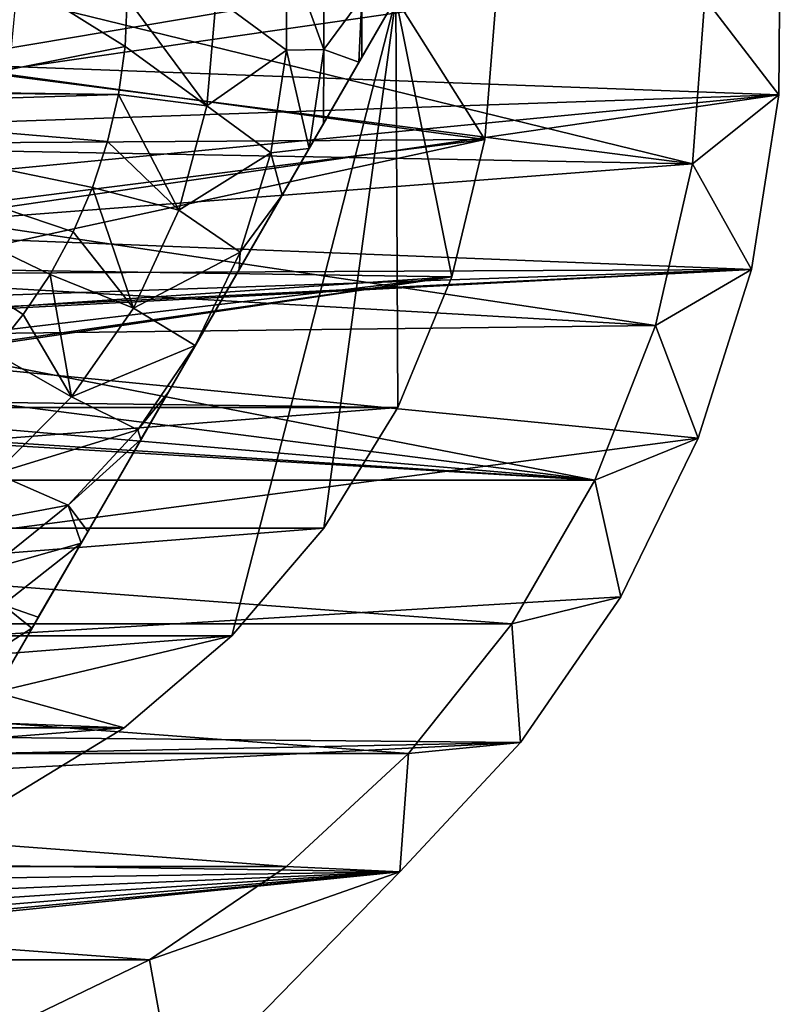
# Model space of a CAD drawing. Header units: inches. Extents: x -9.1 to 9.1, y 0 to 18.8.
# Tile 222 of 256: x -8.529 to -8.358, y 18 to 18.221. Entities that reach past the tile are written whole.
import ezdxf

# ---------------------------------------------------------------- set-up
doc = ezdxf.new("R2010")
doc.units = ezdxf.units.IN
doc.header["$LTSCALE"] = 65.185185
doc.header["$MEASUREMENT"] = 0
for name, color, linetype in [('217', 7, 'CONTINUOUS'), ('220', 7, 'CONTINUOUS'), ('535', 7, 'CONTINUOUS'), ('536', 7, 'CONTINUOUS'), ('538', 7, 'CONTINUOUS'), ('539', 7, 'CONTINUOUS'), ('545', 7, 'CONTINUOUS'), ('550', 7, 'CONTINUOUS'), ('551', 7, 'CONTINUOUS'), ('574', 7, 'CONTINUOUS'), ('69', 7, 'CONTINUOUS'), ('75', 7, 'CONTINUOUS'), ('828', 7, 'CONTINUOUS'), ('91', 7, 'CONTINUOUS'), ('95', 7, 'CONTINUOUS')]:
    doc.layers.add(name, color=color, linetype=linetype)

msp = doc.modelspace()

# ---------------------------------------------------------------- linework, layer by layer
at = {"layer": '217', "color": 252, "linetype": 'Continuous', "true_color": 0x969696}
for points in [[(-8.53, 18.226, 6.407), (-8.37779, 18.18874, 6.407), (-8.53162, 18.20854, 6.407), (-8.53, 18.226, 6.407)], [(-8.375, 18.226, 6.407), (-8.37779, 18.18874, 6.407), (-8.53, 18.226, 6.407), (-8.375, 18.226, 6.407)], [(-8.53162, 18.20854, 6.407), (-8.37779, 18.18874, 6.407), (-8.53642, 18.19168, 6.407), (-8.53162, 18.20854, 6.407)], [(-8.53642, 18.19168, 6.407), (-8.37779, 18.18874, 6.407), (-8.54423, 18.17599, 6.407), (-8.53642, 18.19168, 6.407)], [(-8.37779, 18.18874, 6.407), (-8.38611, 18.15231, 6.407), (-8.54423, 18.17599, 6.407), (-8.37779, 18.18874, 6.407)], [(-8.54423, 18.17599, 6.407), (-8.38611, 18.15231, 6.407), (-8.55479, 18.162, 6.407), (-8.54423, 18.17599, 6.407)], [(-8.55479, 18.162, 6.407), (-8.38611, 18.15231, 6.407), (-8.56775, 18.15019, 6.407), (-8.55479, 18.162, 6.407)], [(-8.38611, 18.15231, 6.407), (-8.39976, 18.11753, 6.407), (-8.56775, 18.15019, 6.407), (-8.38611, 18.15231, 6.407)], [(-8.56775, 18.15019, 6.407), (-8.39976, 18.11753, 6.407), (-8.58265, 18.14096, 6.407), (-8.56775, 18.15019, 6.407)], [(-8.58265, 18.14096, 6.407), (-8.39976, 18.11753, 6.407), (-8.599, 18.13463, 6.407), (-8.58265, 18.14096, 6.407)], [(-8.599, 18.13463, 6.407), (-8.39976, 18.11753, 6.407), (-8.61623, 18.13141, 6.407), (-8.599, 18.13463, 6.407)], [(-8.39976, 18.11753, 6.407), (-8.85024, 18.11753, 6.407), (-8.63377, 18.13141, 6.407), (-8.39976, 18.11753, 6.407)], [(-8.61623, 18.13141, 6.407), (-8.39976, 18.11753, 6.407), (-8.63377, 18.13141, 6.407), (-8.61623, 18.13141, 6.407)], [(-8.83156, 18.08517, 6.407), (-8.85024, 18.11753, 6.407), (-8.41844, 18.08517, 6.407), (-8.83156, 18.08517, 6.407)], [(-8.41844, 18.08517, 6.407), (-8.85024, 18.11753, 6.407), (-8.39976, 18.11753, 6.407), (-8.41844, 18.08517, 6.407)], [(-8.80826, 18.05596, 6.407), (-8.83156, 18.08517, 6.407), (-8.44174, 18.05596, 6.407), (-8.80826, 18.05596, 6.407)], [(-8.44174, 18.05596, 6.407), (-8.83156, 18.08517, 6.407), (-8.41844, 18.08517, 6.407), (-8.44174, 18.05596, 6.407)], [(-8.78087, 18.03054, 6.407), (-8.80826, 18.05596, 6.407), (-8.46913, 18.03054, 6.407), (-8.78087, 18.03054, 6.407)], [(-8.46913, 18.03054, 6.407), (-8.80826, 18.05596, 6.407), (-8.44174, 18.05596, 6.407), (-8.46913, 18.03054, 6.407)], [(-8.75, 18.00949, 6.407), (-8.78087, 18.03054, 6.407), (-8.5, 18.00949, 6.407), (-8.75, 18.00949, 6.407)], [(-8.5, 18.00949, 6.407), (-8.78087, 18.03054, 6.407), (-8.46913, 18.03054, 6.407), (-8.5, 18.00949, 6.407)], [(-8.53366, 17.99328, 6.407), (-8.75, 18.00949, 6.407), (-8.5, 18.00949, 6.407), (-8.53366, 17.99328, 6.407)]]:
    msp.add_3dface(points, dxfattribs=at)
at = {"layer": '220', "color": 252, "linetype": 'Continuous', "true_color": 0x969696}
for points in [[(-8.375, 18.226, 6.532), (-8.37779, 18.18874, 6.532), (-8.375, 18.226, 6.407), (-8.375, 18.226, 6.532)], [(-8.375, 18.226, 6.407), (-8.37779, 18.18874, 6.532), (-8.37779, 18.18874, 6.407), (-8.375, 18.226, 6.407)], [(-8.37779, 18.18874, 6.532), (-8.38611, 18.15231, 6.532), (-8.37779, 18.18874, 6.407), (-8.37779, 18.18874, 6.532)], [(-8.38611, 18.15231, 6.532), (-8.38611, 18.15231, 6.407), (-8.37779, 18.18874, 6.407), (-8.38611, 18.15231, 6.532)], [(-8.38611, 18.15231, 6.532), (-8.39976, 18.11753, 6.532), (-8.38611, 18.15231, 6.407), (-8.38611, 18.15231, 6.532)], [(-8.39976, 18.11753, 6.532), (-8.39976, 18.11753, 6.407), (-8.38611, 18.15231, 6.407), (-8.39976, 18.11753, 6.532)], [(-8.39976, 18.11753, 6.532), (-8.41844, 18.08517, 6.532), (-8.41844, 18.08517, 6.407), (-8.39976, 18.11753, 6.532)], [(-8.39976, 18.11753, 6.532), (-8.41844, 18.08517, 6.407), (-8.39976, 18.11753, 6.407), (-8.39976, 18.11753, 6.532)], [(-8.41844, 18.08517, 6.532), (-8.44174, 18.05596, 6.532), (-8.44174, 18.05596, 6.407), (-8.41844, 18.08517, 6.532)], [(-8.41844, 18.08517, 6.532), (-8.44174, 18.05596, 6.407), (-8.41844, 18.08517, 6.407), (-8.41844, 18.08517, 6.532)], [(-8.44174, 18.05596, 6.532), (-8.46913, 18.03054, 6.532), (-8.46913, 18.03054, 6.407), (-8.44174, 18.05596, 6.532)], [(-8.44174, 18.05596, 6.532), (-8.46913, 18.03054, 6.407), (-8.44174, 18.05596, 6.407), (-8.44174, 18.05596, 6.532)], [(-8.46913, 18.03054, 6.532), (-8.5, 18.00949, 6.532), (-8.5, 18.00949, 6.407), (-8.46913, 18.03054, 6.532)], [(-8.46913, 18.03054, 6.532), (-8.5, 18.00949, 6.407), (-8.46913, 18.03054, 6.407), (-8.46913, 18.03054, 6.532)], [(-8.5, 18.00949, 6.532), (-8.53367, 17.99328, 6.532), (-8.53366, 17.99328, 6.407), (-8.5, 18.00949, 6.532)], [(-8.5, 18.00949, 6.532), (-8.53366, 17.99328, 6.407), (-8.5, 18.00949, 6.407), (-8.5, 18.00949, 6.532)]]:
    msp.add_3dface(points, dxfattribs=at)
at = {"layer": '535', "color": 252, "linetype": 'Continuous', "true_color": 0x969696}
for points in [[(-8.53467, 18.226, 6.319), (-8.5362, 18.20948, 6.319), (-8.422, 18.226, 6.319), (-8.53467, 18.226, 6.319)], [(-8.422, 18.226, 6.319), (-8.5362, 18.20948, 6.319), (-8.4245, 18.19424, 6.319), (-8.422, 18.226, 6.319)], [(-8.5362, 18.20948, 6.319), (-8.54075, 18.19343, 6.319), (-8.4245, 18.19424, 6.319), (-8.5362, 18.20948, 6.319)], [(-8.54817, 18.1785, 6.319), (-8.55821, 18.16518, 6.319), (-8.4245, 18.19424, 6.319), (-8.54817, 18.1785, 6.319)], [(-8.4245, 18.19424, 6.319), (-8.55821, 18.16518, 6.319), (-8.43194, 18.16327, 6.319), (-8.4245, 18.19424, 6.319)], [(-8.54075, 18.19343, 6.319), (-8.54817, 18.1785, 6.319), (-8.4245, 18.19424, 6.319), (-8.54075, 18.19343, 6.319)], [(-8.55821, 18.16518, 6.319), (-8.57054, 18.15394, 6.319), (-8.43194, 18.16327, 6.319), (-8.55821, 18.16518, 6.319)], [(-8.60026, 18.13913, 6.319), (-8.61666, 18.13606, 6.319), (-8.43194, 18.16327, 6.319), (-8.60026, 18.13913, 6.319)], [(-8.43194, 18.16327, 6.319), (-8.61666, 18.13606, 6.319), (-8.44413, 18.13384, 6.319), (-8.43194, 18.16327, 6.319)], [(-8.58471, 18.14515, 6.319), (-8.60026, 18.13913, 6.319), (-8.43194, 18.16327, 6.319), (-8.58471, 18.14515, 6.319)], [(-8.57054, 18.15394, 6.319), (-8.58471, 18.14515, 6.319), (-8.43194, 18.16327, 6.319), (-8.57054, 18.15394, 6.319)], [(-8.44413, 18.13384, 6.319), (-8.61666, 18.13606, 6.319), (-8.80587, 18.13384, 6.319), (-8.44413, 18.13384, 6.319)], [(-8.78923, 18.10668, 6.319), (-8.44413, 18.13384, 6.319), (-8.80587, 18.13384, 6.319), (-8.78923, 18.10668, 6.319)], [(-8.46077, 18.10668, 6.319), (-8.44413, 18.13384, 6.319), (-8.78923, 18.10668, 6.319), (-8.46077, 18.10668, 6.319)], [(-8.76854, 18.08246, 6.319), (-8.46077, 18.10668, 6.319), (-8.78923, 18.10668, 6.319), (-8.76854, 18.08246, 6.319)], [(-8.48146, 18.08246, 6.319), (-8.46077, 18.10668, 6.319), (-8.76854, 18.08246, 6.319), (-8.48146, 18.08246, 6.319)], [(-8.74432, 18.06177, 6.319), (-8.48146, 18.08246, 6.319), (-8.76854, 18.08246, 6.319), (-8.74432, 18.06177, 6.319)], [(-8.50568, 18.06177, 6.319), (-8.48146, 18.08246, 6.319), (-8.74432, 18.06177, 6.319), (-8.50568, 18.06177, 6.319)], [(-8.71716, 18.04513, 6.319), (-8.50568, 18.06177, 6.319), (-8.74432, 18.06177, 6.319), (-8.71716, 18.04513, 6.319)], [(-8.53284, 18.04513, 6.319), (-8.50568, 18.06177, 6.319), (-8.71716, 18.04513, 6.319), (-8.53284, 18.04513, 6.319)]]:
    msp.add_3dface(points, dxfattribs=at)
at = {"layer": '536', "color": 252, "linetype": 'Continuous', "true_color": 0x969696}
for points in [[(-8.48146, 18.08246, 6.294), (-8.53479, 18.06975, 6.294), (-8.44458, 18.226, 6.294), (-8.48146, 18.08246, 6.294)], [(-8.46077, 18.10668, 6.294), (-8.48146, 18.08246, 6.294), (-8.44458, 18.226, 6.294), (-8.46077, 18.10668, 6.294)], [(-8.44413, 18.13384, 6.294), (-8.46077, 18.10668, 6.294), (-8.44458, 18.226, 6.294), (-8.44413, 18.13384, 6.294)], [(-8.43194, 18.16327, 6.294), (-8.44413, 18.13384, 6.294), (-8.44458, 18.226, 6.294), (-8.43194, 18.16327, 6.294)], [(-8.4245, 18.19424, 6.294), (-8.43194, 18.16327, 6.294), (-8.44458, 18.226, 6.294), (-8.4245, 18.19424, 6.294)], [(-8.422, 18.226, 6.294), (-8.4245, 18.19424, 6.294), (-8.44458, 18.226, 6.294), (-8.422, 18.226, 6.294)], [(-8.48146, 18.08246, 6.294), (-8.50568, 18.06177, 6.294), (-8.53479, 18.06975, 6.294), (-8.48146, 18.08246, 6.294)], [(-8.50568, 18.06177, 6.294), (-8.74432, 18.06177, 6.294), (-8.71521, 18.06975, 6.294), (-8.50568, 18.06177, 6.294)], [(-8.53479, 18.06975, 6.294), (-8.50568, 18.06177, 6.294), (-8.71521, 18.06975, 6.294), (-8.53479, 18.06975, 6.294)], [(-8.53284, 18.04513, 6.294), (-8.74432, 18.06177, 6.294), (-8.50568, 18.06177, 6.294), (-8.53284, 18.04513, 6.294)]]:
    msp.add_3dface(points, dxfattribs=at)
at = {"layer": '538', "color": 252, "linetype": 'Continuous', "true_color": 0x969696}
for points in [[(-8.422, 18.226, 6.319), (-8.4245, 18.19424, 6.319), (-8.422, 18.226, 6.294), (-8.422, 18.226, 6.319)], [(-8.4245, 18.19424, 6.319), (-8.4245, 18.19424, 6.294), (-8.422, 18.226, 6.294), (-8.4245, 18.19424, 6.319)], [(-8.4245, 18.19424, 6.319), (-8.43194, 18.16327, 6.319), (-8.4245, 18.19424, 6.294), (-8.4245, 18.19424, 6.319)], [(-8.43194, 18.16327, 6.319), (-8.43194, 18.16327, 6.294), (-8.4245, 18.19424, 6.294), (-8.43194, 18.16327, 6.319)], [(-8.43194, 18.16327, 6.319), (-8.44413, 18.13384, 6.319), (-8.43194, 18.16327, 6.294), (-8.43194, 18.16327, 6.319)], [(-8.44413, 18.13384, 6.319), (-8.44413, 18.13384, 6.294), (-8.43194, 18.16327, 6.294), (-8.44413, 18.13384, 6.319)], [(-8.44413, 18.13384, 6.319), (-8.46077, 18.10668, 6.319), (-8.44413, 18.13384, 6.294), (-8.44413, 18.13384, 6.319)], [(-8.46077, 18.10668, 6.319), (-8.46077, 18.10668, 6.294), (-8.44413, 18.13384, 6.294), (-8.46077, 18.10668, 6.319)], [(-8.46077, 18.10668, 6.319), (-8.48146, 18.08246, 6.319), (-8.46077, 18.10668, 6.294), (-8.46077, 18.10668, 6.319)], [(-8.48146, 18.08246, 6.319), (-8.48146, 18.08246, 6.294), (-8.46077, 18.10668, 6.294), (-8.48146, 18.08246, 6.319)], [(-8.48146, 18.08246, 6.319), (-8.50568, 18.06177, 6.319), (-8.48146, 18.08246, 6.294), (-8.48146, 18.08246, 6.319)], [(-8.50568, 18.06177, 6.319), (-8.50568, 18.06177, 6.294), (-8.48146, 18.08246, 6.294), (-8.50568, 18.06177, 6.319)], [(-8.50568, 18.06177, 6.319), (-8.53284, 18.04513, 6.319), (-8.50568, 18.06177, 6.294), (-8.50568, 18.06177, 6.319)], [(-8.53284, 18.04513, 6.319), (-8.53284, 18.04513, 6.294), (-8.50568, 18.06177, 6.294), (-8.53284, 18.04513, 6.319)]]:
    msp.add_3dface(points, dxfattribs=at)
at = {"layer": '539', "color": 252, "linetype": 'Continuous', "true_color": 0x969696}
for points in [[(-8.46919, 18.23769, 6.194), (-8.46919, 18.21431, 6.194), (-8.485, 18.226, 6.194), (-8.46919, 18.23769, 6.194)], [(-8.485, 18.226, 6.194), (-8.46919, 18.21431, 6.194), (-8.48711, 18.20178, 6.194), (-8.485, 18.226, 6.194)], [(-8.46919, 18.21431, 6.194), (-8.47268, 18.19119, 6.194), (-8.48711, 18.20178, 6.194), (-8.46919, 18.21431, 6.194)], [(-8.48711, 18.20178, 6.194), (-8.47268, 18.19119, 6.194), (-8.49338, 18.17828, 6.194), (-8.48711, 18.20178, 6.194)], [(-8.47268, 18.19119, 6.194), (-8.47958, 18.16885, 6.194), (-8.49338, 18.17828, 6.194), (-8.47268, 18.19119, 6.194)], [(-8.49338, 18.17828, 6.194), (-8.47958, 18.16885, 6.194), (-8.50363, 18.15623, 6.194), (-8.49338, 18.17828, 6.194)], [(-8.47958, 18.16885, 6.194), (-8.48968, 18.14787, 6.194), (-8.50363, 18.15623, 6.194), (-8.47958, 18.16885, 6.194)], [(-8.50363, 18.15623, 6.194), (-8.48968, 18.14787, 6.194), (-8.51753, 18.13628, 6.194), (-8.50363, 18.15623, 6.194)], [(-8.48968, 18.14787, 6.194), (-8.50262, 18.12886, 6.194), (-8.51753, 18.13628, 6.194), (-8.48968, 18.14787, 6.194)], [(-8.51753, 18.13628, 6.194), (-8.50262, 18.12886, 6.194), (-8.53467, 18.11904, 6.194), (-8.51753, 18.13628, 6.194)], [(-8.50262, 18.12886, 6.194), (-8.51828, 18.11187, 6.194), (-8.53467, 18.11904, 6.194), (-8.50262, 18.12886, 6.194)], [(-8.53467, 18.11904, 6.194), (-8.51828, 18.11187, 6.194), (-8.55455, 18.10502, 6.194), (-8.53467, 18.11904, 6.194)], [(-8.51828, 18.11187, 6.194), (-8.53627, 18.09739, 6.194), (-8.55455, 18.10502, 6.194), (-8.51828, 18.11187, 6.194)]]:
    msp.add_3dface(points, dxfattribs=at)
at = {"layer": '545', "color": 252, "linetype": 'Continuous', "true_color": 0x969696}
for points in [[(-8.44458, 18.226, 6.294), (-8.53479, 18.06975, 6.294), (-8.44458, 18.226, 6.20023), (-8.44458, 18.226, 6.294)], [(-8.44458, 18.226, 6.20023), (-8.53479, 18.06975, 6.294), (-8.45223, 18.21275, 6.19699), (-8.44458, 18.226, 6.20023)], [(-8.45223, 18.21275, 6.19699), (-8.53479, 18.06975, 6.294), (-8.45287, 18.21163, 6.19679), (-8.45223, 18.21275, 6.19699)], [(-8.45287, 18.21163, 6.19679), (-8.53479, 18.06975, 6.294), (-8.46084, 18.19783, 6.19507), (-8.45287, 18.21163, 6.19679)], [(-8.46084, 18.19783, 6.19507), (-8.53479, 18.06975, 6.294), (-8.46408, 18.19222, 6.19467), (-8.46084, 18.19783, 6.19507)], [(-8.46408, 18.19222, 6.19467), (-8.53479, 18.06975, 6.294), (-8.47015, 18.18171, 6.19423), (-8.46408, 18.19222, 6.19467)], [(-8.47015, 18.18171, 6.19423), (-8.53479, 18.06975, 6.294), (-8.47985, 18.16491, 6.19402), (-8.47015, 18.18171, 6.19423)], [(-8.53479, 18.06975, 6.294), (-8.48968, 18.14787, 6.194), (-8.47985, 18.16491, 6.19402), (-8.53479, 18.06975, 6.294)], [(-8.48968, 18.14787, 6.194), (-8.53479, 18.06975, 6.294), (-8.49582, 18.13725, 6.194), (-8.48968, 18.14787, 6.194)], [(-8.49582, 18.13725, 6.194), (-8.53479, 18.06975, 6.294), (-8.50192, 18.12668, 6.19404), (-8.49582, 18.13725, 6.194)], [(-8.50192, 18.12668, 6.19404), (-8.53479, 18.06975, 6.294), (-8.51387, 18.10598, 6.19454), (-8.50192, 18.12668, 6.19404)], [(-8.51387, 18.10598, 6.19454), (-8.53479, 18.06975, 6.294), (-8.51539, 18.10335, 6.19468), (-8.51387, 18.10598, 6.19454)], [(-8.51539, 18.10335, 6.19468), (-8.53479, 18.06975, 6.294), (-8.52501, 18.08669, 6.19638), (-8.51539, 18.10335, 6.19468)], [(-8.52501, 18.08669, 6.19638), (-8.53479, 18.06975, 6.294), (-8.52646, 18.08418, 6.19678), (-8.52501, 18.08669, 6.19638)], [(-8.53479, 18.06975, 6.294), (-8.53479, 18.06975, 6.20023), (-8.52646, 18.08418, 6.19678), (-8.53479, 18.06975, 6.294)]]:
    msp.add_3dface(points, dxfattribs=at)
at = {"layer": '550', "color": 252, "linetype": 'Continuous', "true_color": 0x969696}
for points in [[(-8.55649, 18.20499, 6.214), (-8.55649, 18.24701, 6.214), (-8.50549, 18.21513, 6.214), (-8.55649, 18.20499, 6.214)], [(-8.50549, 18.21513, 6.214), (-8.55649, 18.24701, 6.214), (-8.505, 18.226, 6.214), (-8.50549, 18.21513, 6.214)], [(-8.50697, 18.20435, 6.214), (-8.55649, 18.20499, 6.214), (-8.50549, 18.21513, 6.214), (-8.50697, 18.20435, 6.214)], [(-8.6, 18.20139, 6.214), (-8.59132, 18.20499, 6.214), (-8.50697, 18.20435, 6.214), (-8.6, 18.20139, 6.214)], [(-8.59132, 18.20499, 6.214), (-8.55649, 18.20499, 6.214), (-8.50697, 18.20435, 6.214), (-8.59132, 18.20499, 6.214)], [(-8.50942, 18.19374, 6.214), (-8.6, 18.20139, 6.214), (-8.50697, 18.20435, 6.214), (-8.50942, 18.19374, 6.214)], [(-8.53525, 18.14635, 6.214), (-8.6, 18.20139, 6.214), (-8.5284, 18.15481, 6.214), (-8.53525, 18.14635, 6.214)], [(-8.5284, 18.15481, 6.214), (-8.6, 18.20139, 6.214), (-8.52235, 18.16385, 6.214), (-8.5284, 18.15481, 6.214)], [(-8.52235, 18.16385, 6.214), (-8.6, 18.20139, 6.214), (-8.51714, 18.17341, 6.214), (-8.52235, 18.16385, 6.214)], [(-8.51714, 18.17341, 6.214), (-8.6, 18.20139, 6.214), (-8.51282, 18.1834, 6.214), (-8.51714, 18.17341, 6.214)], [(-8.51282, 18.1834, 6.214), (-8.6, 18.20139, 6.214), (-8.50942, 18.19374, 6.214), (-8.51282, 18.1834, 6.214)]]:
    msp.add_3dface(points, dxfattribs=at)
at = {"layer": '551', "color": 252, "linetype": 'Continuous', "true_color": 0x969696}
for points in [[(-8.46919, 18.21431, 6.194), (-8.46919, 18.23769, 6.194), (-8.46078, 18.21449, 6.19471), (-8.46919, 18.21431, 6.194)], [(-8.46078, 18.21449, 6.19471), (-8.46919, 18.23769, 6.194), (-8.46077, 18.23727, 6.19471), (-8.46078, 18.21449, 6.19471)], [(-8.46078, 18.21449, 6.19471), (-8.46077, 18.23727, 6.19471), (-8.45224, 18.22611, 6.19681), (-8.46078, 18.21449, 6.19471)], [(-8.45287, 18.21163, 6.19679), (-8.46078, 18.21449, 6.19471), (-8.45224, 18.22611, 6.19681), (-8.45287, 18.21163, 6.19679)], [(-8.45223, 18.21275, 6.19699), (-8.45287, 18.21163, 6.19679), (-8.45224, 18.22611, 6.19681), (-8.45223, 18.21275, 6.19699)], [(-8.44458, 18.226, 6.20023), (-8.45223, 18.21275, 6.19699), (-8.45224, 18.22611, 6.19681), (-8.44458, 18.226, 6.20023)], [(-8.47268, 18.19119, 6.194), (-8.46919, 18.21431, 6.194), (-8.46408, 18.19222, 6.19467), (-8.47268, 18.19119, 6.194)], [(-8.46408, 18.19222, 6.19467), (-8.46919, 18.21431, 6.194), (-8.46078, 18.21449, 6.19471), (-8.46408, 18.19222, 6.19467)], [(-8.46084, 18.19783, 6.19507), (-8.46408, 18.19222, 6.19467), (-8.46078, 18.21449, 6.19471), (-8.46084, 18.19783, 6.19507)], [(-8.45287, 18.21163, 6.19679), (-8.46084, 18.19783, 6.19507), (-8.46078, 18.21449, 6.19471), (-8.45287, 18.21163, 6.19679)], [(-8.47268, 18.19119, 6.194), (-8.46408, 18.19222, 6.19467), (-8.47015, 18.18171, 6.19423), (-8.47268, 18.19119, 6.194)], [(-8.47958, 18.16885, 6.194), (-8.47268, 18.19119, 6.194), (-8.47015, 18.18171, 6.19423), (-8.47958, 18.16885, 6.194)], [(-8.47958, 18.16885, 6.194), (-8.47015, 18.18171, 6.19423), (-8.47985, 18.16491, 6.19402), (-8.47958, 18.16885, 6.194)], [(-8.48968, 18.14787, 6.194), (-8.47958, 18.16885, 6.194), (-8.47985, 18.16491, 6.19402), (-8.48968, 18.14787, 6.194)]]:
    msp.add_3dface(points, dxfattribs=at)
at = {"layer": '574', "color": 252, "linetype": 'Continuous', "true_color": 0x969696}
for points in [[(-8.48711, 18.20178, 6.194), (-8.50549, 18.21513, 6.214), (-8.505, 18.226, 6.214), (-8.48711, 18.20178, 6.194)], [(-8.485, 18.226, 6.194), (-8.48711, 18.20178, 6.194), (-8.505, 18.226, 6.214), (-8.485, 18.226, 6.194)], [(-8.48711, 18.20178, 6.194), (-8.50697, 18.20435, 6.214), (-8.50549, 18.21513, 6.214), (-8.48711, 18.20178, 6.194)], [(-8.49338, 18.17828, 6.194), (-8.50942, 18.19374, 6.214), (-8.50697, 18.20435, 6.214), (-8.49338, 18.17828, 6.194)], [(-8.48711, 18.20178, 6.194), (-8.49338, 18.17828, 6.194), (-8.50697, 18.20435, 6.214), (-8.48711, 18.20178, 6.194)], [(-8.49338, 18.17828, 6.194), (-8.51282, 18.1834, 6.214), (-8.50942, 18.19374, 6.214), (-8.49338, 18.17828, 6.194)], [(-8.50363, 18.15623, 6.194), (-8.51714, 18.17341, 6.214), (-8.51282, 18.1834, 6.214), (-8.50363, 18.15623, 6.194)], [(-8.49338, 18.17828, 6.194), (-8.50363, 18.15623, 6.194), (-8.51282, 18.1834, 6.214), (-8.49338, 18.17828, 6.194)], [(-8.50363, 18.15623, 6.194), (-8.52235, 18.16385, 6.214), (-8.51714, 18.17341, 6.214), (-8.50363, 18.15623, 6.194)], [(-8.51753, 18.13628, 6.194), (-8.5284, 18.15481, 6.214), (-8.52235, 18.16385, 6.214), (-8.51753, 18.13628, 6.194)], [(-8.50363, 18.15623, 6.194), (-8.51753, 18.13628, 6.194), (-8.52235, 18.16385, 6.214), (-8.50363, 18.15623, 6.194)], [(-8.51753, 18.13628, 6.194), (-8.53525, 18.14635, 6.214), (-8.5284, 18.15481, 6.214), (-8.51753, 18.13628, 6.194)], [(-8.51753, 18.13628, 6.194), (-8.53467, 18.11904, 6.194), (-8.53525, 18.14635, 6.214), (-8.51753, 18.13628, 6.194)]]:
    msp.add_3dface(points, dxfattribs=at)
at = {"layer": '69', "color": 253, "linetype": 'Continuous', "true_color": 0xaab4c3}
for points in [[(-8.35838, 18.20426, 6.625), (-8.35811, 18.24406, 6.625), (-8.55173, 18.21143, 6.625), (-8.35838, 18.20426, 6.625)], [(-8.55173, 18.21143, 6.625), (-8.35811, 18.24406, 6.625), (-8.5503, 18.226, 6.625), (-8.55173, 18.21143, 6.625)], [(-8.55598, 18.19741, 6.625), (-8.35838, 18.20426, 6.625), (-8.55173, 18.21143, 6.625), (-8.55598, 18.19741, 6.625)], [(-8.36456, 18.16495, 6.625), (-8.35838, 18.20426, 6.625), (-8.57218, 18.17318, 6.625), (-8.36456, 18.16495, 6.625)], [(-8.57218, 18.17318, 6.625), (-8.35838, 18.20426, 6.625), (-8.56289, 18.1845, 6.625), (-8.57218, 18.17318, 6.625)], [(-8.56289, 18.1845, 6.625), (-8.35838, 18.20426, 6.625), (-8.55598, 18.19741, 6.625), (-8.56289, 18.1845, 6.625)], [(-8.5835, 18.16389, 6.625), (-8.36456, 18.16495, 6.625), (-8.57218, 18.17318, 6.625), (-8.5835, 18.16389, 6.625)], [(-8.3765, 18.12698, 6.625), (-8.36456, 18.16495, 6.625), (-8.625, 18.1513, 6.625), (-8.3765, 18.12698, 6.625)], [(-8.625, 18.1513, 6.625), (-8.36456, 18.16495, 6.625), (-8.61043, 18.15273, 6.625), (-8.625, 18.1513, 6.625)], [(-8.61043, 18.15273, 6.625), (-8.36456, 18.16495, 6.625), (-8.59641, 18.15698, 6.625), (-8.61043, 18.15273, 6.625)], [(-8.59641, 18.15698, 6.625), (-8.36456, 18.16495, 6.625), (-8.5835, 18.16389, 6.625), (-8.59641, 18.15698, 6.625)], [(-8.8646, 18.06275, 6.625), (-8.3765, 18.12698, 6.625), (-8.625, 18.1513, 6.625), (-8.8646, 18.06275, 6.625)], [(-8.3765, 18.12698, 6.625), (-8.8646, 18.06275, 6.625), (-8.39394, 18.09121, 6.625), (-8.3765, 18.12698, 6.625)], [(-8.39394, 18.09121, 6.625), (-8.8646, 18.06275, 6.625), (-8.4165, 18.05842, 6.625), (-8.39394, 18.09121, 6.625)], [(-8.8646, 18.06275, 6.625), (-8.8632, 18.04929, 6.625), (-8.4165, 18.05842, 6.625), (-8.8646, 18.06275, 6.625)], [(-8.8632, 18.04929, 6.625), (-8.86446, 18.03582, 6.625), (-8.4165, 18.05842, 6.625), (-8.8632, 18.04929, 6.625)], [(-8.4165, 18.05842, 6.625), (-8.86446, 18.03582, 6.625), (-8.44367, 18.02934, 6.625), (-8.4165, 18.05842, 6.625)], [(-8.86446, 18.03582, 6.625), (-8.86834, 18.02285, 6.625), (-8.44367, 18.02934, 6.625), (-8.86446, 18.03582, 6.625)], [(-8.90559, 17.98541, 6.625), (-8.91853, 17.98147, 6.625), (-8.44367, 18.02934, 6.625), (-8.90559, 17.98541, 6.625)], [(-8.44367, 18.02934, 6.625), (-8.91853, 17.98147, 6.625), (-8.4942, 17.97747, 6.625), (-8.44367, 18.02934, 6.625)], [(-8.89366, 17.99181, 6.625), (-8.90559, 17.98541, 6.625), (-8.44367, 18.02934, 6.625), (-8.89366, 17.99181, 6.625)], [(-8.88323, 18.00041, 6.625), (-8.89366, 17.99181, 6.625), (-8.44367, 18.02934, 6.625), (-8.88323, 18.00041, 6.625)], [(-8.87467, 18.0109, 6.625), (-8.88323, 18.00041, 6.625), (-8.44367, 18.02934, 6.625), (-8.87467, 18.0109, 6.625)], [(-8.86834, 18.02285, 6.625), (-8.87467, 18.0109, 6.625), (-8.44367, 18.02934, 6.625), (-8.86834, 18.02285, 6.625)]]:
    msp.add_3dface(points, dxfattribs=at)
at = {"layer": '75', "color": 253, "linetype": 'Continuous', "true_color": 0xaab4c3}
for points in [[(-8.35811, 18.24406, 6.532), (-8.35838, 18.20426, 6.532), (-8.375, 18.226, 6.532), (-8.35811, 18.24406, 6.532)], [(-8.375, 18.226, 6.532), (-8.35838, 18.20426, 6.532), (-8.37779, 18.18874, 6.532), (-8.375, 18.226, 6.532)], [(-8.35838, 18.20426, 6.532), (-8.36456, 18.16495, 6.532), (-8.37779, 18.18874, 6.532), (-8.35838, 18.20426, 6.532)], [(-8.37779, 18.18874, 6.532), (-8.36456, 18.16495, 6.532), (-8.38611, 18.15231, 6.532), (-8.37779, 18.18874, 6.532)], [(-8.36456, 18.16495, 6.532), (-8.3765, 18.12698, 6.532), (-8.38611, 18.15231, 6.532), (-8.36456, 18.16495, 6.532)], [(-8.38611, 18.15231, 6.532), (-8.3765, 18.12698, 6.532), (-8.39976, 18.11753, 6.532), (-8.38611, 18.15231, 6.532)], [(-8.3765, 18.12698, 6.532), (-8.39394, 18.09121, 6.532), (-8.39976, 18.11753, 6.532), (-8.3765, 18.12698, 6.532)], [(-8.39976, 18.11753, 6.532), (-8.39394, 18.09121, 6.532), (-8.41844, 18.08517, 6.532), (-8.39976, 18.11753, 6.532)], [(-8.39394, 18.09121, 6.532), (-8.4165, 18.05842, 6.532), (-8.41844, 18.08517, 6.532), (-8.39394, 18.09121, 6.532)], [(-8.41844, 18.08517, 6.532), (-8.4165, 18.05842, 6.532), (-8.44174, 18.05596, 6.532), (-8.41844, 18.08517, 6.532)], [(-8.4165, 18.05842, 6.532), (-8.44367, 18.02934, 6.532), (-8.44174, 18.05596, 6.532), (-8.4165, 18.05842, 6.532)], [(-8.44174, 18.05596, 6.532), (-8.44367, 18.02934, 6.532), (-8.46913, 18.03054, 6.532), (-8.44174, 18.05596, 6.532)], [(-8.46913, 18.03054, 6.532), (-8.44367, 18.02934, 6.532), (-8.5, 18.00949, 6.532), (-8.46913, 18.03054, 6.532)], [(-8.44367, 18.02934, 6.532), (-8.4942, 17.97747, 6.532), (-8.5, 18.00949, 6.532), (-8.44367, 18.02934, 6.532)], [(-8.5, 18.00949, 6.532), (-8.4942, 17.97747, 6.532), (-8.53367, 17.99328, 6.532), (-8.5, 18.00949, 6.532)]]:
    msp.add_3dface(points, dxfattribs=at)
at = {"layer": '828', "color": 252, "linetype": 'Continuous', "true_color": 0x969696}
for points in [[(-8.50262, 18.12886, 6.194), (-8.48968, 18.14787, 6.194), (-8.49582, 18.13725, 6.194), (-8.50262, 18.12886, 6.194)], [(-8.50262, 18.12886, 6.194), (-8.49582, 18.13725, 6.194), (-8.50192, 18.12668, 6.19404), (-8.50262, 18.12886, 6.194)], [(-8.51828, 18.11187, 6.194), (-8.50262, 18.12886, 6.194), (-8.50192, 18.12668, 6.19404), (-8.51828, 18.11187, 6.194)], [(-8.51828, 18.11187, 6.194), (-8.50192, 18.12668, 6.19404), (-8.51387, 18.10598, 6.19454), (-8.51828, 18.11187, 6.194)], [(-8.53627, 18.09739, 6.194), (-8.51828, 18.11187, 6.194), (-8.51539, 18.10335, 6.19468), (-8.53627, 18.09739, 6.194)], [(-8.51828, 18.11187, 6.194), (-8.51387, 18.10598, 6.19454), (-8.51539, 18.10335, 6.19468), (-8.51828, 18.11187, 6.194)], [(-8.53627, 18.09739, 6.194), (-8.51539, 18.10335, 6.19468), (-8.53303, 18.08947, 6.19471), (-8.53627, 18.09739, 6.194)], [(-8.51539, 18.10335, 6.19468), (-8.52501, 18.08669, 6.19638), (-8.53303, 18.08947, 6.19471), (-8.51539, 18.10335, 6.19468)], [(-8.53303, 18.08947, 6.19471), (-8.52646, 18.08418, 6.19678), (-8.5386, 18.0764, 6.19681), (-8.53303, 18.08947, 6.19471)], [(-8.52501, 18.08669, 6.19638), (-8.52646, 18.08418, 6.19678), (-8.53303, 18.08947, 6.19471), (-8.52501, 18.08669, 6.19638)], [(-8.52646, 18.08418, 6.19678), (-8.53479, 18.06975, 6.20023), (-8.5386, 18.0764, 6.19681), (-8.52646, 18.08418, 6.19678)]]:
    msp.add_3dface(points, dxfattribs=at)
at = {"layer": '91', "color": 253, "linetype": 'Continuous', "true_color": 0xaab4c3}
for points in [[(-8.44367, 18.02934, 6.625), (-8.4942, 17.97747, 6.625), (-8.44367, 18.02934, 6.532), (-8.44367, 18.02934, 6.625)], [(-8.4942, 17.97747, 6.625), (-8.4942, 17.97747, 6.532), (-8.44367, 18.02934, 6.532), (-8.4942, 17.97747, 6.625)]]:
    msp.add_3dface(points, dxfattribs=at)
at = {"layer": '95', "color": 253, "linetype": 'Continuous', "true_color": 0xaab4c3}
for points in [[(-8.35811, 18.24406, 6.625), (-8.35838, 18.20426, 6.625), (-8.35811, 18.24406, 6.532), (-8.35811, 18.24406, 6.625)], [(-8.35838, 18.20426, 6.625), (-8.35838, 18.20426, 6.532), (-8.35811, 18.24406, 6.532), (-8.35838, 18.20426, 6.625)], [(-8.35838, 18.20426, 6.625), (-8.36456, 18.16495, 6.625), (-8.35838, 18.20426, 6.532), (-8.35838, 18.20426, 6.625)], [(-8.36456, 18.16495, 6.625), (-8.36456, 18.16495, 6.532), (-8.35838, 18.20426, 6.532), (-8.36456, 18.16495, 6.625)], [(-8.36456, 18.16495, 6.625), (-8.3765, 18.12698, 6.625), (-8.36456, 18.16495, 6.532), (-8.36456, 18.16495, 6.625)], [(-8.3765, 18.12698, 6.625), (-8.3765, 18.12698, 6.532), (-8.36456, 18.16495, 6.532), (-8.3765, 18.12698, 6.625)], [(-8.3765, 18.12698, 6.625), (-8.39394, 18.09121, 6.625), (-8.3765, 18.12698, 6.532), (-8.3765, 18.12698, 6.625)], [(-8.39394, 18.09121, 6.625), (-8.39394, 18.09121, 6.532), (-8.3765, 18.12698, 6.532), (-8.39394, 18.09121, 6.625)], [(-8.39394, 18.09121, 6.625), (-8.4165, 18.05842, 6.625), (-8.39394, 18.09121, 6.532), (-8.39394, 18.09121, 6.625)], [(-8.4165, 18.05842, 6.625), (-8.4165, 18.05842, 6.532), (-8.39394, 18.09121, 6.532), (-8.4165, 18.05842, 6.625)], [(-8.4165, 18.05842, 6.625), (-8.44367, 18.02934, 6.625), (-8.4165, 18.05842, 6.532), (-8.4165, 18.05842, 6.625)], [(-8.44367, 18.02934, 6.625), (-8.44367, 18.02934, 6.532), (-8.4165, 18.05842, 6.532), (-8.44367, 18.02934, 6.625)]]:
    msp.add_3dface(points, dxfattribs=at)

doc.saveas('drawing.dxf')
